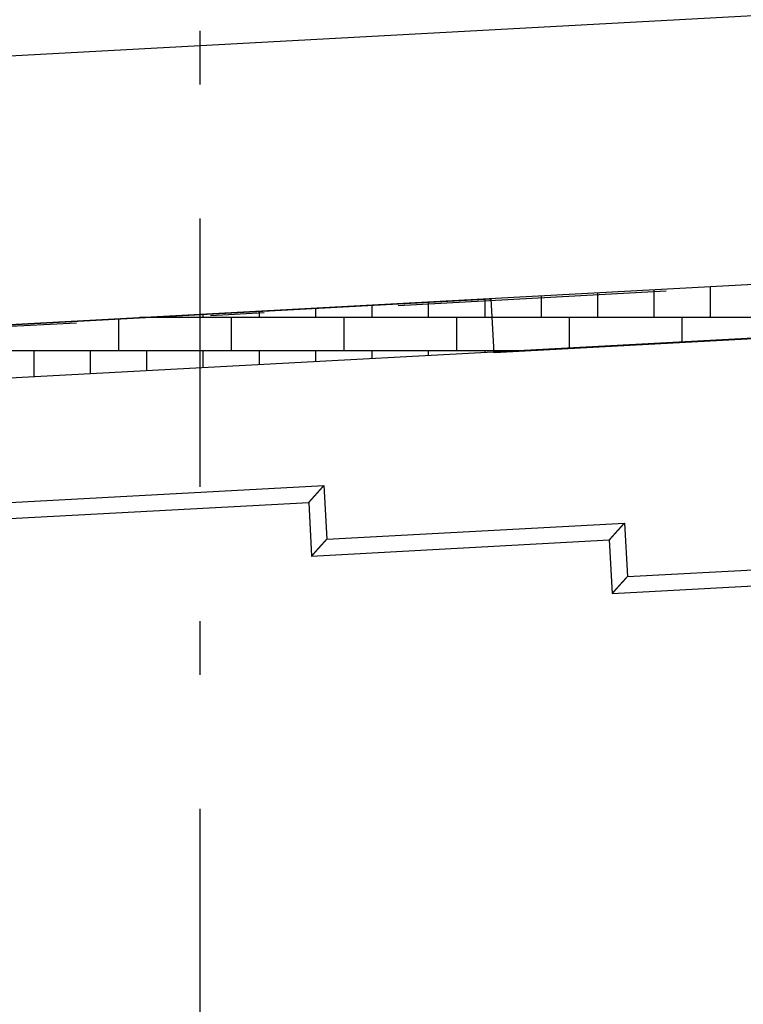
# Model space of a CAD drawing. Extents: x 2 to 87, y -108 to 11.
# Tile 86 of 210: x 30.89 to 32.24, y -93.47 to -91.64. Entities that reach past the tile are written whole.
import ezdxf

# ---------------------------------------------------------------- set-up
doc = ezdxf.new("R2010")
doc.units = 0
doc.header["$MEASUREMENT"] = 0
doc.linetypes.add('DASHDOT', pattern=[1, 0.5, -0.25, 0, -0.25])
for name, color, linetype in [('11', 7, 'CONTINUOUS'), ('18', 7, 'CONTINUOUS'), ('2', 7, 'CONTINUOUS'), ('5', 7, 'CONTINUOUS')]:
    doc.layers.add(name, color=color, linetype=linetype)

msp = doc.modelspace()

# ---------------------------------------------------------------- linework, layer by layer
at = {"layer": '11', "color": 62, "linetype": 'Continuous'}
for p, q in [((31.7703, -92.1576), (27.3568, -92.3961)), ((31.7757, -92.2575), (31.7703, -92.1576)), ((32.3303, -92.2275), (31.7757, -92.2575)), ((27.7041, -92.7078), (31.4586, -92.5049)), ((31.4586, -92.5049), (31.464, -92.6048)), ((27.7357, -92.7361), (31.4303, -92.5365)), ((31.4303, -92.5365), (31.4357, -92.6364)), ((31.464, -92.6048), (32.0185, -92.5748)), ((32.0185, -92.5748), (32.0239, -92.6747)), ((31.4357, -92.6364), (31.9902, -92.6064)), ((31.9902, -92.6064), (31.9956, -92.7063)), ((32.0239, -92.6747), (33.2821, -92.6067)), ((31.9956, -92.7063), (33.3137, -92.635))]:
    msp.add_line(p, q, dxfattribs=at)
for points in [[(31.4514, -92.513), (31.4514, -92.5129), (31.4515, -92.5128), (31.4516, -92.5127), (31.4517, -92.5126), (31.4518, -92.5125), (31.4519, -92.5124), (31.452, -92.5123), (31.4521, -92.5122), (31.4522, -92.5121), (31.4522, -92.512), (31.4523, -92.5119), (31.4524, -92.5118), (31.4525, -92.5117), (31.4526, -92.5116), (31.4527, -92.5115), (31.4528, -92.5114), (31.4529, -92.5113), (31.453, -92.5112), (31.4531, -92.5111), (31.4531, -92.511), (31.4532, -92.5109), (31.4533, -92.5108), (31.4534, -92.5107), (31.4535, -92.5106), (31.4536, -92.5105), (31.4537, -92.5104), (31.4538, -92.5103), (31.4539, -92.5102), (31.454, -92.5101), (31.4541, -92.51), (31.4541, -92.5099), (31.4542, -92.5098), (31.4543, -92.5097), (31.4544, -92.5096), (31.4545, -92.5095), (31.4546, -92.5094), (31.4547, -92.5093), (31.4548, -92.5092), (31.4549, -92.5091), (31.455, -92.509), (31.4551, -92.5089), (31.4552, -92.5088), (31.4552, -92.5086), (31.4553, -92.5085), (31.4554, -92.5084), (31.4555, -92.5083), (31.4556, -92.5082), (31.4557, -92.5081), (31.4558, -92.508), (31.4559, -92.5079), (31.456, -92.5078), (31.4561, -92.5077), (31.4562, -92.5076), (31.4563, -92.5075), (31.4564, -92.5074), (31.4564, -92.5073), (31.4565, -92.5072), (31.4566, -92.5071), (31.4567, -92.507), (31.4568, -92.5069), (31.4569, -92.5068), (31.457, -92.5067), (31.4571, -92.5066), (31.4572, -92.5065), (31.4573, -92.5064), (31.4574, -92.5063), (31.4575, -92.5062), (31.4576, -92.5061), (31.4577, -92.506), (31.4578, -92.5059), (31.4579, -92.5058), (31.4579, -92.5057), (31.458, -92.5055), (31.4581, -92.5054), (31.4582, -92.5053), (31.4583, -92.5052), (31.4584, -92.5051), (31.4585, -92.505), (31.4586, -92.5049)], [(31.4362, -92.53), (31.4362, -92.5299), (31.4363, -92.5298), (31.4363, -92.5298), (31.4364, -92.5297), (31.4364, -92.5296), (31.4365, -92.5296), (31.4366, -92.5295), (31.4366, -92.5294), (31.4367, -92.5294), (31.4367, -92.5293), (31.4368, -92.5292), (31.4369, -92.5292), (31.4369, -92.5291), (31.437, -92.529), (31.437, -92.529), (31.4371, -92.5289), (31.4372, -92.5288), (31.4372, -92.5288), (31.4373, -92.5287), (31.4373, -92.5286), (31.4374, -92.5286), (31.4375, -92.5285), (31.4375, -92.5284), (31.4376, -92.5284), (31.4376, -92.5283), (31.4377, -92.5282), (31.4378, -92.5282), (31.4378, -92.5281), (31.4379, -92.528), (31.438, -92.5279), (31.438, -92.5279), (31.4381, -92.5278), (31.4382, -92.5277), (31.4382, -92.5277), (31.4383, -92.5276), (31.4383, -92.5275), (31.4384, -92.5274), (31.4385, -92.5274), (31.4385, -92.5273), (31.4386, -92.5272), (31.4387, -92.5271), (31.4387, -92.5271), (31.4388, -92.527), (31.4389, -92.5269), (31.4389, -92.5268), (31.439, -92.5268), (31.4391, -92.5267), (31.4391, -92.5266), (31.4392, -92.5265), (31.4393, -92.5265), (31.4393, -92.5264), (31.4394, -92.5263), (31.4395, -92.5262), (31.4395, -92.5262), (31.4396, -92.5261), (31.4397, -92.526), (31.4398, -92.5259), (31.4398, -92.5259), (31.4399, -92.5258), (31.44, -92.5257), (31.44, -92.5256), (31.4401, -92.5255), (31.4402, -92.5255), (31.4402, -92.5254), (31.4403, -92.5253), (31.4404, -92.5252), (31.4405, -92.5252), (31.4405, -92.5251), (31.4406, -92.525), (31.4407, -92.5249), (31.4407, -92.5248), (31.4408, -92.5248), (31.4409, -92.5247), (31.441, -92.5246), (31.441, -92.5245), (31.4411, -92.5244), (31.4412, -92.5243), (31.4413, -92.5243), (31.4413, -92.5242), (31.4414, -92.5241), (31.4415, -92.524), (31.4416, -92.5239), (31.4416, -92.5239), (31.4417, -92.5238), (31.4418, -92.5237), (31.4419, -92.5236), (31.4419, -92.5235), (31.442, -92.5234), (31.4421, -92.5234), (31.4422, -92.5233), (31.4422, -92.5232), (31.4423, -92.5231), (31.4424, -92.523), (31.4425, -92.5229), (31.4425, -92.5228), (31.4426, -92.5228), (31.4427, -92.5227), (31.4428, -92.5226), (31.4428, -92.5225), (31.4429, -92.5224)], [(31.4429, -92.5224), (31.443, -92.5223), (31.4431, -92.5222), (31.4432, -92.5222), (31.4432, -92.5221), (31.4433, -92.522), (31.4434, -92.5219), (31.4435, -92.5218), (31.4435, -92.5217), (31.4436, -92.5216), (31.4437, -92.5215), (31.4438, -92.5215), (31.4439, -92.5214), (31.4439, -92.5213), (31.444, -92.5212), (31.4441, -92.5211), (31.4442, -92.521), (31.4443, -92.5209), (31.4443, -92.5208), (31.4444, -92.5207), (31.4445, -92.5207), (31.4446, -92.5206), (31.4447, -92.5205), (31.4447, -92.5204), (31.4448, -92.5203), (31.4449, -92.5202), (31.445, -92.5201), (31.4451, -92.52), (31.4451, -92.5199), (31.4452, -92.5198), (31.4453, -92.5197), (31.4454, -92.5197), (31.4455, -92.5196), (31.4455, -92.5195), (31.4456, -92.5194), (31.4457, -92.5193), (31.4458, -92.5192), (31.4459, -92.5191), (31.446, -92.519), (31.446, -92.5189), (31.4461, -92.5188), (31.4462, -92.5187), (31.4463, -92.5186), (31.4464, -92.5185), (31.4465, -92.5185), (31.4465, -92.5184), (31.4466, -92.5183), (31.4467, -92.5182), (31.4468, -92.5181), (31.4469, -92.518), (31.447, -92.5179), (31.4471, -92.5178), (31.4471, -92.5177), (31.4472, -92.5176), (31.4473, -92.5175), (31.4474, -92.5174), (31.4475, -92.5173), (31.4476, -92.5172), (31.4477, -92.5171), (31.4477, -92.517), (31.4478, -92.5169), (31.4479, -92.5168), (31.448, -92.5167), (31.4481, -92.5167), (31.4482, -92.5166), (31.4483, -92.5165), (31.4484, -92.5164), (31.4484, -92.5163), (31.4485, -92.5162), (31.4486, -92.5161), (31.4487, -92.516), (31.4488, -92.5159), (31.4489, -92.5158), (31.449, -92.5157), (31.449, -92.5156), (31.4491, -92.5155), (31.4492, -92.5154), (31.4493, -92.5153), (31.4494, -92.5152), (31.4495, -92.5151), (31.4496, -92.515), (31.4497, -92.5149), (31.4498, -92.5148), (31.4498, -92.5147), (31.4499, -92.5146), (31.45, -92.5145), (31.4501, -92.5144), (31.4502, -92.5143), (31.4503, -92.5142), (31.4504, -92.5141), (31.4505, -92.514), (31.4505, -92.5139), (31.4506, -92.5138), (31.4507, -92.5137), (31.4508, -92.5136), (31.4509, -92.5135), (31.451, -92.5134), (31.4511, -92.5133), (31.4512, -92.5132), (31.4513, -92.5131), (31.4514, -92.513)], [(31.4303, -92.5365), (31.4303, -92.5365), (31.4303, -92.5365), (31.4303, -92.5365), (31.4303, -92.5365), (31.4303, -92.5365), (31.4303, -92.5365), (31.4303, -92.5365), (31.4303, -92.5365), (31.4303, -92.5365), (31.4303, -92.5365), (31.4303, -92.5365), (31.4303, -92.5365), (31.4303, -92.5365), (31.4303, -92.5365), (31.4303, -92.5365), (31.4303, -92.5365), (31.4303, -92.5365), (31.4303, -92.5364), (31.4303, -92.5364), (31.4303, -92.5364), (31.4303, -92.5364), (31.4303, -92.5364), (31.4304, -92.5364), (31.4304, -92.5364), (31.4304, -92.5364), (31.4304, -92.5364), (31.4304, -92.5364), (31.4304, -92.5364), (31.4304, -92.5364), (31.4304, -92.5363), (31.4304, -92.5363), (31.4304, -92.5363), (31.4304, -92.5363), (31.4304, -92.5363), (31.4305, -92.5363), (31.4305, -92.5363), (31.4305, -92.5363), (31.4305, -92.5363), (31.4305, -92.5362), (31.4305, -92.5362), (31.4305, -92.5362), (31.4305, -92.5362), (31.4306, -92.5362), (31.4306, -92.5362), (31.4306, -92.5362), (31.4306, -92.5361), (31.4306, -92.5361), (31.4306, -92.5361), (31.4306, -92.5361), (31.4307, -92.5361), (31.4307, -92.5361), (31.4307, -92.536), (31.4307, -92.536), (31.4307, -92.536), (31.4307, -92.536), (31.4307, -92.536), (31.4308, -92.536), (31.4308, -92.5359), (31.4308, -92.5359), (31.4308, -92.5359), (31.4308, -92.5359), (31.4309, -92.5359), (31.4309, -92.5358), (31.4309, -92.5358), (31.4309, -92.5358), (31.4309, -92.5358), (31.431, -92.5357), (31.431, -92.5357), (31.431, -92.5357), (31.431, -92.5357), (31.431, -92.5357), (31.4311, -92.5356), (31.4311, -92.5356), (31.4311, -92.5356), (31.4311, -92.5356), (31.4311, -92.5355), (31.4312, -92.5355), (31.4312, -92.5355), (31.4312, -92.5354), (31.4312, -92.5354), (31.4313, -92.5354), (31.4313, -92.5354), (31.4313, -92.5353), (31.4313, -92.5353), (31.4314, -92.5353), (31.4314, -92.5353), (31.4314, -92.5352), (31.4314, -92.5352), (31.4315, -92.5352), (31.4315, -92.5351), (31.4315, -92.5351), (31.4316, -92.5351), (31.4316, -92.535), (31.4316, -92.535), (31.4316, -92.535), (31.4317, -92.535), (31.4317, -92.5349), (31.4317, -92.5349), (31.4318, -92.5349), (31.4318, -92.5348)], [(31.4318, -92.5348), (31.4318, -92.5348), (31.4318, -92.5348), (31.4319, -92.5347), (31.4319, -92.5347), (31.4319, -92.5346), (31.432, -92.5346), (31.432, -92.5346), (31.432, -92.5345), (31.4321, -92.5345), (31.4321, -92.5345), (31.4321, -92.5344), (31.4322, -92.5344), (31.4322, -92.5344), (31.4322, -92.5343), (31.4323, -92.5343), (31.4323, -92.5342), (31.4323, -92.5342), (31.4324, -92.5342), (31.4324, -92.5341), (31.4324, -92.5341), (31.4325, -92.534), (31.4325, -92.534), (31.4325, -92.534), (31.4326, -92.5339), (31.4326, -92.5339), (31.4327, -92.5338), (31.4327, -92.5338), (31.4327, -92.5338), (31.4328, -92.5337), (31.4328, -92.5337), (31.4328, -92.5336), (31.4329, -92.5336), (31.4329, -92.5335), (31.433, -92.5335), (31.433, -92.5335), (31.433, -92.5334), (31.4331, -92.5334), (31.4331, -92.5333), (31.4332, -92.5333), (31.4332, -92.5332), (31.4332, -92.5332), (31.4333, -92.5331), (31.4333, -92.5331), (31.4334, -92.533), (31.4334, -92.533), (31.4335, -92.533), (31.4335, -92.5329), (31.4335, -92.5329), (31.4336, -92.5328), (31.4336, -92.5328), (31.4337, -92.5327), (31.4337, -92.5327), (31.4338, -92.5326), (31.4338, -92.5326), (31.4339, -92.5325), (31.4339, -92.5325), (31.4339, -92.5324), (31.434, -92.5324), (31.434, -92.5323), (31.4341, -92.5323), (31.4341, -92.5322), (31.4342, -92.5322), (31.4342, -92.5321), (31.4343, -92.532), (31.4343, -92.532), (31.4344, -92.5319), (31.4344, -92.5319), (31.4345, -92.5318), (31.4345, -92.5318), (31.4346, -92.5317), (31.4346, -92.5317), (31.4347, -92.5316), (31.4347, -92.5316), (31.4348, -92.5315), (31.4348, -92.5314), (31.4349, -92.5314), (31.4349, -92.5313), (31.435, -92.5313), (31.435, -92.5312), (31.4351, -92.5312), (31.4351, -92.5311), (31.4352, -92.531), (31.4352, -92.531), (31.4353, -92.5309), (31.4353, -92.5309), (31.4354, -92.5308), (31.4354, -92.5307), (31.4355, -92.5307), (31.4355, -92.5306), (31.4356, -92.5306), (31.4357, -92.5305), (31.4357, -92.5304), (31.4358, -92.5304), (31.4358, -92.5303), (31.4359, -92.5303), (31.4359, -92.5302), (31.436, -92.5301), (31.436, -92.5301), (31.4361, -92.53), (31.4362, -92.53)], [(32.0028, -92.5923), (32.0029, -92.5922), (32.003, -92.5921), (32.0031, -92.5921), (32.0032, -92.592), (32.0032, -92.5919), (32.0033, -92.5918), (32.0034, -92.5917), (32.0035, -92.5916), (32.0035, -92.5915), (32.0036, -92.5914), (32.0037, -92.5914), (32.0038, -92.5913), (32.0039, -92.5912), (32.0039, -92.5911), (32.004, -92.591), (32.0041, -92.5909), (32.0042, -92.5908), (32.0043, -92.5907), (32.0043, -92.5906), (32.0044, -92.5905), (32.0045, -92.5905), (32.0046, -92.5904), (32.0047, -92.5903), (32.0047, -92.5902), (32.0048, -92.5901), (32.0049, -92.59), (32.005, -92.5899), (32.0051, -92.5898), (32.0052, -92.5897), (32.0052, -92.5896), (32.0053, -92.5896), (32.0054, -92.5895), (32.0055, -92.5894), (32.0056, -92.5893), (32.0056, -92.5892), (32.0057, -92.5891), (32.0058, -92.589), (32.0059, -92.5889), (32.006, -92.5888), (32.0061, -92.5887), (32.0061, -92.5886), (32.0062, -92.5885), (32.0063, -92.5884), (32.0064, -92.5883), (32.0065, -92.5883), (32.0066, -92.5882), (32.0066, -92.5881), (32.0067, -92.588), (32.0068, -92.5879), (32.0069, -92.5878), (32.007, -92.5877), (32.0071, -92.5876), (32.0072, -92.5875), (32.0072, -92.5874), (32.0073, -92.5873), (32.0074, -92.5872), (32.0075, -92.5871), (32.0076, -92.587), (32.0077, -92.5869), (32.0078, -92.5868), (32.0078, -92.5867), (32.0079, -92.5866), (32.008, -92.5865), (32.0081, -92.5864), (32.0082, -92.5864), (32.0083, -92.5863), (32.0084, -92.5862), (32.0085, -92.5861), (32.0085, -92.586), (32.0086, -92.5859), (32.0087, -92.5858), (32.0088, -92.5857), (32.0089, -92.5856), (32.009, -92.5855), (32.0091, -92.5854), (32.0092, -92.5853), (32.0092, -92.5852), (32.0093, -92.5851), (32.0094, -92.585), (32.0095, -92.5849), (32.0096, -92.5848), (32.0097, -92.5847), (32.0098, -92.5846), (32.0099, -92.5845), (32.0099, -92.5844), (32.01, -92.5843), (32.0101, -92.5842), (32.0102, -92.5841), (32.0103, -92.584), (32.0104, -92.5839), (32.0105, -92.5838), (32.0106, -92.5837), (32.0107, -92.5836), (32.0107, -92.5835), (32.0108, -92.5834), (32.0109, -92.5833), (32.011, -92.5832), (32.0111, -92.5831), (32.0112, -92.583), (32.0113, -92.5829)], [(32.0113, -92.5829), (32.0114, -92.5828), (32.0115, -92.5827), (32.0115, -92.5826), (32.0116, -92.5825), (32.0117, -92.5824), (32.0118, -92.5823), (32.0119, -92.5822), (32.012, -92.5821), (32.0121, -92.582), (32.0122, -92.5819), (32.0123, -92.5818), (32.0124, -92.5817), (32.0124, -92.5816), (32.0125, -92.5815), (32.0126, -92.5814), (32.0127, -92.5813), (32.0128, -92.5812), (32.0129, -92.5811), (32.013, -92.581), (32.0131, -92.5809), (32.0132, -92.5808), (32.0133, -92.5807), (32.0133, -92.5806), (32.0134, -92.5805), (32.0135, -92.5804), (32.0136, -92.5803), (32.0137, -92.5802), (32.0138, -92.5801), (32.0139, -92.58), (32.014, -92.5799), (32.0141, -92.5798), (32.0142, -92.5797), (32.0143, -92.5796), (32.0143, -92.5795), (32.0144, -92.5794), (32.0145, -92.5793), (32.0146, -92.5792), (32.0147, -92.5791), (32.0148, -92.579), (32.0149, -92.5789), (32.015, -92.5787), (32.0151, -92.5786), (32.0152, -92.5785), (32.0153, -92.5784), (32.0154, -92.5783), (32.0154, -92.5782), (32.0155, -92.5781), (32.0156, -92.578), (32.0157, -92.5779), (32.0158, -92.5778), (32.0159, -92.5777), (32.016, -92.5776), (32.0161, -92.5775), (32.0162, -92.5774), (32.0163, -92.5773), (32.0164, -92.5772), (32.0165, -92.5771), (32.0166, -92.577), (32.0167, -92.5769), (32.0167, -92.5768), (32.0168, -92.5767), (32.0169, -92.5766), (32.017, -92.5765), (32.0171, -92.5764), (32.0172, -92.5763), (32.0173, -92.5762), (32.0174, -92.5761), (32.0175, -92.576), (32.0176, -92.5759), (32.0177, -92.5758), (32.0178, -92.5757), (32.0179, -92.5755), (32.018, -92.5754), (32.0181, -92.5753), (32.0182, -92.5752), (32.0183, -92.5751), (32.0183, -92.575), (32.0184, -92.5749), (32.0185, -92.5748)], [(31.9917, -92.6047), (31.9917, -92.6047), (31.9918, -92.6046), (31.9918, -92.6046), (31.9918, -92.6046), (31.9919, -92.6045), (31.9919, -92.6045), (31.9919, -92.6045), (31.992, -92.6044), (31.992, -92.6044), (31.992, -92.6044), (31.9921, -92.6043), (31.9921, -92.6043), (31.9921, -92.6043), (31.9922, -92.6042), (31.9922, -92.6042), (31.9922, -92.6041), (31.9923, -92.6041), (31.9923, -92.6041), (31.9923, -92.604), (31.9924, -92.604), (31.9924, -92.6039), (31.9924, -92.6039), (31.9925, -92.6039), (31.9925, -92.6038), (31.9926, -92.6038), (31.9926, -92.6037), (31.9926, -92.6037), (31.9927, -92.6037), (31.9927, -92.6036), (31.9927, -92.6036), (31.9928, -92.6035), (31.9928, -92.6035), (31.9929, -92.6034), (31.9929, -92.6034), (31.9929, -92.6034), (31.993, -92.6033), (31.993, -92.6033), (31.9931, -92.6032), (31.9931, -92.6032), (31.9931, -92.6031), (31.9932, -92.6031), (31.9932, -92.603), (31.9933, -92.603), (31.9933, -92.6029), (31.9933, -92.6029), (31.9934, -92.6028), (31.9934, -92.6028), (31.9935, -92.6028), (31.9935, -92.6027), (31.9936, -92.6027), (31.9936, -92.6026), (31.9937, -92.6026), (31.9937, -92.6025), (31.9937, -92.6025), (31.9938, -92.6024), (31.9938, -92.6024), (31.9939, -92.6023), (31.9939, -92.6023), (31.994, -92.6022), (31.994, -92.6021), (31.9941, -92.6021), (31.9941, -92.602), (31.9942, -92.602), (31.9942, -92.6019), (31.9942, -92.6019), (31.9943, -92.6018), (31.9943, -92.6018), (31.9944, -92.6017), (31.9944, -92.6017), (31.9945, -92.6016), (31.9945, -92.6016), (31.9946, -92.6015), (31.9946, -92.6015), (31.9947, -92.6014), (31.9947, -92.6013), (31.9948, -92.6013), (31.9948, -92.6012), (31.9949, -92.6012), (31.9949, -92.6011), (31.995, -92.6011), (31.995, -92.601), (31.9951, -92.6009), (31.9952, -92.6009), (31.9952, -92.6008), (31.9953, -92.6008), (31.9953, -92.6007), (31.9954, -92.6006), (31.9954, -92.6006), (31.9955, -92.6005), (31.9955, -92.6005), (31.9956, -92.6004), (31.9956, -92.6003), (31.9957, -92.6003), (31.9957, -92.6002), (31.9958, -92.6002), (31.9959, -92.6001), (31.9959, -92.6), (31.996, -92.6), (31.996, -92.5999), (31.9961, -92.5998)], [(31.9961, -92.5998), (31.9961, -92.5998), (31.9962, -92.5997), (31.9963, -92.5997), (31.9963, -92.5996), (31.9964, -92.5995), (31.9964, -92.5995), (31.9965, -92.5994), (31.9965, -92.5993), (31.9966, -92.5993), (31.9967, -92.5992), (31.9967, -92.5991), (31.9968, -92.5991), (31.9968, -92.599), (31.9969, -92.5989), (31.997, -92.5989), (31.997, -92.5988), (31.9971, -92.5987), (31.9971, -92.5987), (31.9972, -92.5986), (31.9973, -92.5985), (31.9973, -92.5985), (31.9974, -92.5984), (31.9975, -92.5983), (31.9975, -92.5983), (31.9976, -92.5982), (31.9976, -92.5981), (31.9977, -92.598), (31.9978, -92.598), (31.9978, -92.5979), (31.9979, -92.5978), (31.998, -92.5978), (31.998, -92.5977), (31.9981, -92.5976), (31.9981, -92.5975), (31.9982, -92.5975), (31.9983, -92.5974), (31.9983, -92.5973), (31.9984, -92.5973), (31.9985, -92.5972), (31.9985, -92.5971), (31.9986, -92.597), (31.9987, -92.597), (31.9987, -92.5969), (31.9988, -92.5968), (31.9989, -92.5967), (31.9989, -92.5967), (31.999, -92.5966), (31.9991, -92.5965), (31.9991, -92.5964), (31.9992, -92.5964), (31.9993, -92.5963), (31.9993, -92.5962), (31.9994, -92.5961), (31.9995, -92.5961), (31.9995, -92.596), (31.9996, -92.5959), (31.9997, -92.5958), (31.9998, -92.5958), (31.9998, -92.5957), (31.9999, -92.5956), (32, -92.5955), (32, -92.5954), (32.0001, -92.5954), (32.0002, -92.5953), (32.0002, -92.5952), (32.0003, -92.5951), (32.0004, -92.595), (32.0005, -92.595), (32.0005, -92.5949), (32.0006, -92.5948), (32.0007, -92.5947), (32.0007, -92.5946), (32.0008, -92.5946), (32.0009, -92.5945), (32.001, -92.5944), (32.001, -92.5943), (32.0011, -92.5942), (32.0012, -92.5942), (32.0013, -92.5941), (32.0013, -92.594), (32.0014, -92.5939), (32.0015, -92.5938), (32.0016, -92.5937), (32.0016, -92.5937), (32.0017, -92.5936), (32.0018, -92.5935), (32.0019, -92.5934), (32.0019, -92.5933), (32.002, -92.5932), (32.0021, -92.5932), (32.0022, -92.5931), (32.0022, -92.593), (32.0023, -92.5929), (32.0024, -92.5928), (32.0025, -92.5927), (32.0025, -92.5927), (32.0026, -92.5926), (32.0027, -92.5925), (32.0028, -92.5924), (32.0028, -92.5923)], [(31.4483, -92.6223), (31.4484, -92.6222), (31.4485, -92.6221), (31.4485, -92.622), (31.4486, -92.6219), (31.4487, -92.6218), (31.4488, -92.6217), (31.4489, -92.6217), (31.4489, -92.6216), (31.449, -92.6215), (31.4491, -92.6214), (31.4492, -92.6213), (31.4492, -92.6212), (31.4493, -92.6211), (31.4494, -92.621), (31.4495, -92.621), (31.4496, -92.6209), (31.4496, -92.6208), (31.4497, -92.6207), (31.4498, -92.6206), (31.4499, -92.6205), (31.45, -92.6204), (31.4501, -92.6203), (31.4501, -92.6202), (31.4502, -92.6202), (31.4503, -92.6201), (31.4504, -92.62), (31.4505, -92.6199), (31.4505, -92.6198), (31.4506, -92.6197), (31.4507, -92.6196), (31.4508, -92.6195), (31.4509, -92.6194), (31.451, -92.6193), (31.451, -92.6192), (31.4511, -92.6192), (31.4512, -92.6191), (31.4513, -92.619), (31.4514, -92.6189), (31.4514, -92.6188), (31.4515, -92.6187), (31.4516, -92.6186), (31.4517, -92.6185), (31.4518, -92.6184), (31.4519, -92.6183), (31.4519, -92.6182), (31.452, -92.6181), (31.4521, -92.618), (31.4522, -92.6179), (31.4523, -92.6178), (31.4524, -92.6177), (31.4525, -92.6177), (31.4525, -92.6176), (31.4526, -92.6175), (31.4527, -92.6174), (31.4528, -92.6173), (31.4529, -92.6172), (31.453, -92.6171), (31.4531, -92.617), (31.4531, -92.6169), (31.4532, -92.6168), (31.4533, -92.6167), (31.4534, -92.6166), (31.4535, -92.6165), (31.4536, -92.6164), (31.4537, -92.6163), (31.4537, -92.6162), (31.4538, -92.6161), (31.4539, -92.616), (31.454, -92.6159), (31.4541, -92.6158), (31.4542, -92.6157), (31.4543, -92.6156), (31.4544, -92.6155), (31.4544, -92.6154), (31.4545, -92.6153), (31.4546, -92.6152), (31.4547, -92.6151), (31.4548, -92.615), (31.4549, -92.6149), (31.455, -92.6148), (31.4551, -92.6148), (31.4551, -92.6147), (31.4552, -92.6146), (31.4553, -92.6145), (31.4554, -92.6144), (31.4555, -92.6143), (31.4556, -92.6142), (31.4557, -92.6141), (31.4558, -92.614), (31.4559, -92.6139), (31.4559, -92.6138), (31.456, -92.6137), (31.4561, -92.6136), (31.4562, -92.6135), (31.4563, -92.6134), (31.4564, -92.6133), (31.4565, -92.6132), (31.4566, -92.6131), (31.4567, -92.613), (31.4567, -92.6129)], [(31.4567, -92.6129), (31.4568, -92.6128), (31.4569, -92.6127), (31.457, -92.6126), (31.4571, -92.6125), (31.4572, -92.6124), (31.4573, -92.6123), (31.4574, -92.6122), (31.4575, -92.6121), (31.4576, -92.612), (31.4576, -92.6119), (31.4577, -92.6118), (31.4578, -92.6117), (31.4579, -92.6116), (31.458, -92.6115), (31.4581, -92.6114), (31.4582, -92.6113), (31.4583, -92.6112), (31.4584, -92.6111), (31.4585, -92.611), (31.4586, -92.6109), (31.4586, -92.6108), (31.4587, -92.6107), (31.4588, -92.6106), (31.4589, -92.6105), (31.459, -92.6104), (31.4591, -92.6103), (31.4592, -92.6102), (31.4593, -92.6101), (31.4594, -92.61), (31.4595, -92.6099), (31.4596, -92.6098), (31.4597, -92.6097), (31.4597, -92.6096), (31.4598, -92.6094), (31.4599, -92.6093), (31.46, -92.6092), (31.4601, -92.6091), (31.4602, -92.609), (31.4603, -92.6089), (31.4604, -92.6088), (31.4605, -92.6087), (31.4606, -92.6086), (31.4607, -92.6085), (31.4608, -92.6084), (31.4609, -92.6083), (31.4609, -92.6082), (31.461, -92.6081), (31.4611, -92.608), (31.4612, -92.6079), (31.4613, -92.6078), (31.4614, -92.6077), (31.4615, -92.6076), (31.4616, -92.6075), (31.4617, -92.6074), (31.4618, -92.6073), (31.4619, -92.6072), (31.462, -92.6071), (31.4621, -92.607), (31.4621, -92.6069), (31.4622, -92.6068), (31.4623, -92.6067), (31.4624, -92.6066), (31.4625, -92.6065), (31.4626, -92.6064), (31.4627, -92.6063), (31.4628, -92.6061), (31.4629, -92.606), (31.463, -92.6059), (31.4631, -92.6058), (31.4632, -92.6057), (31.4633, -92.6056), (31.4634, -92.6055), (31.4634, -92.6054), (31.4635, -92.6053), (31.4636, -92.6052), (31.4637, -92.6051), (31.4638, -92.605), (31.4639, -92.6049), (31.464, -92.6048)], [(31.9902, -92.6064), (31.9902, -92.6064), (31.9902, -92.6064), (31.9902, -92.6064), (31.9902, -92.6064), (31.9902, -92.6064), (31.9902, -92.6064), (31.9902, -92.6064), (31.9902, -92.6064), (31.9902, -92.6064), (31.9902, -92.6064), (31.9902, -92.6064), (31.9902, -92.6064), (31.9902, -92.6064), (31.9902, -92.6064), (31.9902, -92.6064), (31.9902, -92.6064), (31.9902, -92.6063), (31.9903, -92.6063), (31.9903, -92.6063), (31.9903, -92.6063), (31.9903, -92.6063), (31.9903, -92.6063), (31.9903, -92.6063), (31.9903, -92.6063), (31.9903, -92.6063), (31.9903, -92.6063), (31.9903, -92.6063), (31.9903, -92.6063), (31.9903, -92.6063), (31.9903, -92.6062), (31.9903, -92.6062), (31.9904, -92.6062), (31.9904, -92.6062), (31.9904, -92.6062), (31.9904, -92.6062), (31.9904, -92.6062), (31.9904, -92.6062), (31.9904, -92.6062), (31.9904, -92.6061), (31.9904, -92.6061), (31.9905, -92.6061), (31.9905, -92.6061), (31.9905, -92.6061), (31.9905, -92.6061), (31.9905, -92.6061), (31.9905, -92.606), (31.9905, -92.606), (31.9906, -92.606), (31.9906, -92.606), (31.9906, -92.606), (31.9906, -92.606), (31.9906, -92.6059), (31.9906, -92.6059), (31.9906, -92.6059), (31.9907, -92.6059), (31.9907, -92.6059), (31.9907, -92.6058), (31.9907, -92.6058), (31.9907, -92.6058), (31.9907, -92.6058), (31.9908, -92.6058), (31.9908, -92.6057), (31.9908, -92.6057), (31.9908, -92.6057), (31.9908, -92.6057), (31.9909, -92.6057), (31.9909, -92.6056), (31.9909, -92.6056), (31.9909, -92.6056), (31.9909, -92.6056), (31.991, -92.6055), (31.991, -92.6055), (31.991, -92.6055), (31.991, -92.6055), (31.9911, -92.6054), (31.9911, -92.6054), (31.9911, -92.6054), (31.9911, -92.6054), (31.9911, -92.6053), (31.9912, -92.6053), (31.9912, -92.6053), (31.9912, -92.6053), (31.9912, -92.6052), (31.9913, -92.6052), (31.9913, -92.6052), (31.9913, -92.6051), (31.9913, -92.6051), (31.9914, -92.6051), (31.9914, -92.6051), (31.9914, -92.605), (31.9915, -92.605), (31.9915, -92.605), (31.9915, -92.6049), (31.9915, -92.6049), (31.9916, -92.6049), (31.9916, -92.6048), (31.9916, -92.6048), (31.9917, -92.6048), (31.9917, -92.6047), (31.9917, -92.6047)], [(31.4357, -92.6364), (31.4357, -92.6364), (31.4357, -92.6364), (31.4357, -92.6364), (31.4357, -92.6364), (31.4357, -92.6364), (31.4357, -92.6364), (31.4357, -92.6363), (31.4357, -92.6363), (31.4357, -92.6363), (31.4357, -92.6363), (31.4357, -92.6363), (31.4357, -92.6363), (31.4357, -92.6363), (31.4357, -92.6363), (31.4357, -92.6363), (31.4357, -92.6363), (31.4357, -92.6363), (31.4357, -92.6363), (31.4357, -92.6363), (31.4357, -92.6363), (31.4357, -92.6363), (31.4357, -92.6363), (31.4357, -92.6363), (31.4358, -92.6363), (31.4358, -92.6363), (31.4358, -92.6362), (31.4358, -92.6362), (31.4358, -92.6362), (31.4358, -92.6362), (31.4358, -92.6362), (31.4358, -92.6362), (31.4358, -92.6362), (31.4358, -92.6362), (31.4358, -92.6362), (31.4359, -92.6361), (31.4359, -92.6361), (31.4359, -92.6361), (31.4359, -92.6361), (31.4359, -92.6361), (31.4359, -92.6361), (31.4359, -92.6361), (31.4359, -92.6361), (31.4359, -92.636), (31.436, -92.636), (31.436, -92.636), (31.436, -92.636), (31.436, -92.636), (31.436, -92.636), (31.436, -92.636), (31.436, -92.6359), (31.4361, -92.6359), (31.4361, -92.6359), (31.4361, -92.6359), (31.4361, -92.6359), (31.4361, -92.6358), (31.4361, -92.6358), (31.4362, -92.6358), (31.4362, -92.6358), (31.4362, -92.6358), (31.4362, -92.6357), (31.4362, -92.6357), (31.4363, -92.6357), (31.4363, -92.6357), (31.4363, -92.6357), (31.4363, -92.6356), (31.4363, -92.6356), (31.4363, -92.6356), (31.4364, -92.6356), (31.4364, -92.6356), (31.4364, -92.6355), (31.4364, -92.6355), (31.4365, -92.6355), (31.4365, -92.6355), (31.4365, -92.6354), (31.4365, -92.6354), (31.4365, -92.6354), (31.4366, -92.6354), (31.4366, -92.6353), (31.4366, -92.6353), (31.4366, -92.6353), (31.4367, -92.6352), (31.4367, -92.6352), (31.4367, -92.6352), (31.4367, -92.6352), (31.4368, -92.6351), (31.4368, -92.6351), (31.4368, -92.6351), (31.4368, -92.6351), (31.4369, -92.635), (31.4369, -92.635), (31.4369, -92.635), (31.4369, -92.6349), (31.437, -92.6349), (31.437, -92.6349), (31.437, -92.6348), (31.4371, -92.6348), (31.4371, -92.6348), (31.4371, -92.6347), (31.4371, -92.6347), (31.4372, -92.6347)], [(31.4372, -92.6347), (31.4372, -92.6346), (31.4372, -92.6346), (31.4373, -92.6346), (31.4373, -92.6345), (31.4373, -92.6345), (31.4374, -92.6345), (31.4374, -92.6344), (31.4374, -92.6344), (31.4375, -92.6344), (31.4375, -92.6343), (31.4375, -92.6343), (31.4376, -92.6342), (31.4376, -92.6342), (31.4376, -92.6342), (31.4377, -92.6341), (31.4377, -92.6341), (31.4377, -92.6341), (31.4378, -92.634), (31.4378, -92.634), (31.4378, -92.6339), (31.4379, -92.6339), (31.4379, -92.6339), (31.4379, -92.6338), (31.438, -92.6338), (31.438, -92.6337), (31.4381, -92.6337), (31.4381, -92.6337), (31.4381, -92.6336), (31.4382, -92.6336), (31.4382, -92.6335), (31.4382, -92.6335), (31.4383, -92.6334), (31.4383, -92.6334), (31.4384, -92.6334), (31.4384, -92.6333), (31.4384, -92.6333), (31.4385, -92.6332), (31.4385, -92.6332), (31.4386, -92.6331), (31.4386, -92.6331), (31.4386, -92.633), (31.4387, -92.633), (31.4387, -92.6329), (31.4388, -92.6329), (31.4388, -92.6329), (31.4389, -92.6328), (31.4389, -92.6328), (31.4389, -92.6327), (31.439, -92.6327), (31.439, -92.6326), (31.4391, -92.6326), (31.4391, -92.6325), (31.4392, -92.6325), (31.4392, -92.6324), (31.4392, -92.6324), (31.4393, -92.6323), (31.4393, -92.6323), (31.4394, -92.6322), (31.4394, -92.6322), (31.4395, -92.6321), (31.4395, -92.6321), (31.4396, -92.632), (31.4396, -92.632), (31.4397, -92.6319), (31.4397, -92.6318), (31.4398, -92.6318), (31.4398, -92.6317), (31.4399, -92.6317), (31.4399, -92.6316), (31.44, -92.6316), (31.44, -92.6315), (31.4401, -92.6315), (31.4401, -92.6314), (31.4402, -92.6314), (31.4402, -92.6313), (31.4403, -92.6312), (31.4403, -92.6312), (31.4404, -92.6311), (31.4404, -92.6311), (31.4405, -92.631), (31.4405, -92.631), (31.4406, -92.6309), (31.4406, -92.6308), (31.4407, -92.6308), (31.4407, -92.6307), (31.4408, -92.6307), (31.4408, -92.6306), (31.4409, -92.6305), (31.4409, -92.6305), (31.441, -92.6304), (31.441, -92.6304), (31.4411, -92.6303), (31.4412, -92.6302), (31.4412, -92.6302), (31.4413, -92.6301), (31.4413, -92.6301), (31.4414, -92.63), (31.4414, -92.6299), (31.4415, -92.6299), (31.4415, -92.6298)], [(31.4415, -92.6298), (31.4416, -92.6297), (31.4417, -92.6297), (31.4417, -92.6296), (31.4418, -92.6295), (31.4418, -92.6295), (31.4419, -92.6294), (31.4419, -92.6294), (31.442, -92.6293), (31.4421, -92.6292), (31.4421, -92.6292), (31.4422, -92.6291), (31.4422, -92.629), (31.4423, -92.629), (31.4424, -92.6289), (31.4424, -92.6288), (31.4425, -92.6288), (31.4425, -92.6287), (31.4426, -92.6286), (31.4427, -92.6286), (31.4427, -92.6285), (31.4428, -92.6284), (31.4429, -92.6283), (31.4429, -92.6283), (31.443, -92.6282), (31.443, -92.6281), (31.4431, -92.6281), (31.4432, -92.628), (31.4432, -92.6279), (31.4433, -92.6279), (31.4434, -92.6278), (31.4434, -92.6277), (31.4435, -92.6276), (31.4435, -92.6276), (31.4436, -92.6275), (31.4437, -92.6274), (31.4437, -92.6274), (31.4438, -92.6273), (31.4439, -92.6272), (31.4439, -92.6271), (31.444, -92.6271), (31.4441, -92.627), (31.4441, -92.6269), (31.4442, -92.6269), (31.4443, -92.6268), (31.4443, -92.6267), (31.4444, -92.6266), (31.4445, -92.6266), (31.4445, -92.6265), (31.4446, -92.6264), (31.4447, -92.6263), (31.4447, -92.6263), (31.4448, -92.6262), (31.4449, -92.6261), (31.4449, -92.626), (31.445, -92.6259), (31.4451, -92.6259), (31.4451, -92.6258), (31.4452, -92.6257), (31.4453, -92.6256), (31.4454, -92.6256), (31.4454, -92.6255), (31.4455, -92.6254), (31.4456, -92.6253), (31.4456, -92.6252), (31.4457, -92.6252), (31.4458, -92.6251), (31.4459, -92.625), (31.4459, -92.6249), (31.446, -92.6248), (31.4461, -92.6248), (31.4461, -92.6247), (31.4462, -92.6246), (31.4463, -92.6245), (31.4464, -92.6244), (31.4464, -92.6244), (31.4465, -92.6243), (31.4466, -92.6242), (31.4466, -92.6241), (31.4467, -92.624), (31.4468, -92.624), (31.4469, -92.6239), (31.4469, -92.6238), (31.447, -92.6237), (31.4471, -92.6236), (31.4472, -92.6235), (31.4472, -92.6235), (31.4473, -92.6234), (31.4474, -92.6233), (31.4475, -92.6232), (31.4475, -92.6231), (31.4476, -92.623), (31.4477, -92.623), (31.4478, -92.6229), (31.4478, -92.6228), (31.4479, -92.6227), (31.448, -92.6226), (31.4481, -92.6225), (31.4482, -92.6224), (31.4482, -92.6224), (31.4483, -92.6223)], [(32.0167, -92.6828), (32.0168, -92.6827), (32.0169, -92.6826), (32.0169, -92.6825), (32.017, -92.6824), (32.0171, -92.6823), (32.0172, -92.6822), (32.0173, -92.6821), (32.0174, -92.682), (32.0175, -92.6819), (32.0176, -92.6818), (32.0177, -92.6817), (32.0178, -92.6816), (32.0178, -92.6815), (32.0179, -92.6814), (32.018, -92.6813), (32.0181, -92.6812), (32.0182, -92.6811), (32.0183, -92.681), (32.0184, -92.6809), (32.0185, -92.6808), (32.0186, -92.6807), (32.0187, -92.6806), (32.0188, -92.6805), (32.0189, -92.6804), (32.0189, -92.6803), (32.019, -92.6802), (32.0191, -92.6801), (32.0192, -92.68), (32.0193, -92.6799), (32.0194, -92.6798), (32.0195, -92.6796), (32.0196, -92.6795), (32.0197, -92.6794), (32.0198, -92.6793), (32.0199, -92.6792), (32.02, -92.6791), (32.02, -92.679), (32.0201, -92.6789), (32.0202, -92.6788), (32.0203, -92.6787), (32.0204, -92.6786), (32.0205, -92.6785), (32.0206, -92.6784), (32.0207, -92.6783), (32.0208, -92.6782), (32.0209, -92.6781), (32.021, -92.678), (32.0211, -92.6779), (32.0212, -92.6778), (32.0212, -92.6777), (32.0213, -92.6776), (32.0214, -92.6775), (32.0215, -92.6774), (32.0216, -92.6773), (32.0217, -92.6772), (32.0218, -92.6771), (32.0219, -92.677), (32.022, -92.6769), (32.0221, -92.6768), (32.0222, -92.6767), (32.0223, -92.6766), (32.0224, -92.6765), (32.0224, -92.6764), (32.0225, -92.6763), (32.0226, -92.6761), (32.0227, -92.676), (32.0228, -92.6759), (32.0229, -92.6758), (32.023, -92.6757), (32.0231, -92.6756), (32.0232, -92.6755), (32.0233, -92.6754), (32.0234, -92.6753), (32.0235, -92.6752), (32.0236, -92.6751), (32.0237, -92.675), (32.0237, -92.6749), (32.0238, -92.6748), (32.0239, -92.6747)], [(32.0015, -92.6997), (32.0015, -92.6996), (32.0016, -92.6996), (32.0016, -92.6995), (32.0017, -92.6994), (32.0018, -92.6994), (32.0018, -92.6993), (32.0019, -92.6992), (32.0019, -92.6992), (32.002, -92.6991), (32.0021, -92.699), (32.0021, -92.699), (32.0022, -92.6989), (32.0022, -92.6989), (32.0023, -92.6988), (32.0024, -92.6987), (32.0024, -92.6986), (32.0025, -92.6986), (32.0025, -92.6985), (32.0026, -92.6984), (32.0027, -92.6984), (32.0027, -92.6983), (32.0028, -92.6982), (32.0028, -92.6982), (32.0029, -92.6981), (32.003, -92.698), (32.003, -92.698), (32.0031, -92.6979), (32.0032, -92.6978), (32.0032, -92.6978), (32.0033, -92.6977), (32.0033, -92.6976), (32.0034, -92.6975), (32.0035, -92.6975), (32.0035, -92.6974), (32.0036, -92.6973), (32.0037, -92.6973), (32.0037, -92.6972), (32.0038, -92.6971), (32.0039, -92.697), (32.0039, -92.697), (32.004, -92.6969), (32.0041, -92.6968), (32.0041, -92.6967), (32.0042, -92.6967), (32.0043, -92.6966), (32.0043, -92.6965), (32.0044, -92.6964), (32.0045, -92.6964), (32.0045, -92.6963), (32.0046, -92.6962), (32.0047, -92.6961), (32.0047, -92.6961), (32.0048, -92.696), (32.0049, -92.6959), (32.0049, -92.6958), (32.005, -92.6958), (32.0051, -92.6957), (32.0051, -92.6956), (32.0052, -92.6955), (32.0053, -92.6955), (32.0054, -92.6954), (32.0054, -92.6953), (32.0055, -92.6952), (32.0056, -92.6951), (32.0056, -92.6951), (32.0057, -92.695), (32.0058, -92.6949), (32.0059, -92.6948), (32.0059, -92.6947), (32.006, -92.6947), (32.0061, -92.6946), (32.0061, -92.6945), (32.0062, -92.6944), (32.0063, -92.6943), (32.0064, -92.6943), (32.0064, -92.6942), (32.0065, -92.6941), (32.0066, -92.694), (32.0067, -92.6939), (32.0067, -92.6938), (32.0068, -92.6938), (32.0069, -92.6937), (32.0069, -92.6936), (32.007, -92.6935), (32.0071, -92.6934), (32.0072, -92.6933), (32.0072, -92.6933), (32.0073, -92.6932), (32.0074, -92.6931), (32.0075, -92.693), (32.0075, -92.6929), (32.0076, -92.6928), (32.0077, -92.6928), (32.0078, -92.6927), (32.0079, -92.6926), (32.0079, -92.6925), (32.008, -92.6924), (32.0081, -92.6923), (32.0082, -92.6922), (32.0082, -92.6922)], [(32.0082, -92.6922), (32.0083, -92.6921), (32.0084, -92.692), (32.0085, -92.6919), (32.0085, -92.6918), (32.0086, -92.6917), (32.0087, -92.6916), (32.0088, -92.6916), (32.0089, -92.6915), (32.0089, -92.6914), (32.009, -92.6913), (32.0091, -92.6912), (32.0092, -92.6911), (32.0093, -92.691), (32.0093, -92.6909), (32.0094, -92.6908), (32.0095, -92.6908), (32.0096, -92.6907), (32.0097, -92.6906), (32.0097, -92.6905), (32.0098, -92.6904), (32.0099, -92.6903), (32.01, -92.6902), (32.0101, -92.6901), (32.0101, -92.69), (32.0102, -92.69), (32.0103, -92.6899), (32.0104, -92.6898), (32.0105, -92.6897), (32.0106, -92.6896), (32.0106, -92.6895), (32.0107, -92.6894), (32.0108, -92.6893), (32.0109, -92.6892), (32.011, -92.6891), (32.011, -92.689), (32.0111, -92.689), (32.0112, -92.6889), (32.0113, -92.6888), (32.0114, -92.6887), (32.0115, -92.6886), (32.0115, -92.6885), (32.0116, -92.6884), (32.0117, -92.6883), (32.0118, -92.6882), (32.0119, -92.6881), (32.012, -92.688), (32.012, -92.6879), (32.0121, -92.6878), (32.0122, -92.6877), (32.0123, -92.6876), (32.0124, -92.6875), (32.0125, -92.6875), (32.0126, -92.6874), (32.0126, -92.6873), (32.0127, -92.6872), (32.0128, -92.6871), (32.0129, -92.687), (32.013, -92.6869), (32.0131, -92.6868), (32.0132, -92.6867), (32.0132, -92.6866), (32.0133, -92.6865), (32.0134, -92.6864), (32.0135, -92.6863), (32.0136, -92.6862), (32.0137, -92.6861), (32.0138, -92.686), (32.0138, -92.6859), (32.0139, -92.6858), (32.014, -92.6857), (32.0141, -92.6856), (32.0142, -92.6855), (32.0143, -92.6854), (32.0144, -92.6853), (32.0145, -92.6852), (32.0145, -92.6851), (32.0146, -92.685), (32.0147, -92.6849), (32.0148, -92.6848), (32.0149, -92.6847), (32.015, -92.6846), (32.0151, -92.6845), (32.0152, -92.6844), (32.0152, -92.6843), (32.0153, -92.6843), (32.0154, -92.6842), (32.0155, -92.6841), (32.0156, -92.684), (32.0157, -92.6839), (32.0158, -92.6838), (32.0159, -92.6837), (32.016, -92.6836), (32.016, -92.6835), (32.0161, -92.6834), (32.0162, -92.6833), (32.0163, -92.6832), (32.0164, -92.6831), (32.0165, -92.683), (32.0166, -92.6829), (32.0167, -92.6828)], [(31.9956, -92.7063), (31.9956, -92.7063), (31.9956, -92.7063), (31.9956, -92.7062), (31.9956, -92.7062), (31.9956, -92.7062), (31.9956, -92.7062), (31.9956, -92.7062), (31.9956, -92.7062), (31.9956, -92.7062), (31.9956, -92.7062), (31.9956, -92.7062), (31.9956, -92.7062), (31.9956, -92.7062), (31.9956, -92.7062), (31.9956, -92.7062), (31.9956, -92.7062), (31.9956, -92.7062), (31.9956, -92.7062), (31.9957, -92.7062), (31.9957, -92.7062), (31.9957, -92.7062), (31.9957, -92.7062), (31.9957, -92.7062), (31.9957, -92.7062), (31.9957, -92.7061), (31.9957, -92.7061), (31.9957, -92.7061), (31.9957, -92.7061), (31.9957, -92.7061), (31.9957, -92.7061), (31.9957, -92.7061), (31.9958, -92.7061), (31.9958, -92.7061), (31.9958, -92.7061), (31.9958, -92.706), (31.9958, -92.706), (31.9958, -92.706), (31.9958, -92.706), (31.9958, -92.706), (31.9958, -92.706), (31.9959, -92.706), (31.9959, -92.706), (31.9959, -92.7059), (31.9959, -92.7059), (31.9959, -92.7059), (31.9959, -92.7059), (31.9959, -92.7059), (31.9959, -92.7059), (31.996, -92.7058), (31.996, -92.7058), (31.996, -92.7058), (31.996, -92.7058), (31.996, -92.7058), (31.996, -92.7058), (31.9961, -92.7057), (31.9961, -92.7057), (31.9961, -92.7057), (31.9961, -92.7057), (31.9961, -92.7057), (31.9961, -92.7056), (31.9962, -92.7056), (31.9962, -92.7056), (31.9962, -92.7056), (31.9962, -92.7056), (31.9962, -92.7055), (31.9963, -92.7055), (31.9963, -92.7055), (31.9963, -92.7055), (31.9963, -92.7054), (31.9963, -92.7054), (31.9964, -92.7054), (31.9964, -92.7054), (31.9964, -92.7054), (31.9964, -92.7053), (31.9964, -92.7053), (31.9965, -92.7053), (31.9965, -92.7053), (31.9965, -92.7052), (31.9965, -92.7052), (31.9966, -92.7052), (31.9966, -92.7051), (31.9966, -92.7051), (31.9966, -92.7051), (31.9967, -92.7051), (31.9967, -92.705), (31.9967, -92.705), (31.9967, -92.705), (31.9968, -92.7049), (31.9968, -92.7049), (31.9968, -92.7049), (31.9968, -92.7049), (31.9969, -92.7048), (31.9969, -92.7048), (31.9969, -92.7048), (31.997, -92.7047), (31.997, -92.7047), (31.997, -92.7047), (31.997, -92.7046), (31.9971, -92.7046), (31.9971, -92.7046)], [(31.9971, -92.7046), (31.9971, -92.7045), (31.9972, -92.7045), (31.9972, -92.7045), (31.9972, -92.7044), (31.9973, -92.7044), (31.9973, -92.7044), (31.9973, -92.7043), (31.9974, -92.7043), (31.9974, -92.7043), (31.9974, -92.7042), (31.9975, -92.7042), (31.9975, -92.7041), (31.9975, -92.7041), (31.9976, -92.7041), (31.9976, -92.704), (31.9976, -92.704), (31.9977, -92.704), (31.9977, -92.7039), (31.9977, -92.7039), (31.9978, -92.7038), (31.9978, -92.7038), (31.9978, -92.7038), (31.9979, -92.7037), (31.9979, -92.7037), (31.9979, -92.7036), (31.998, -92.7036), (31.998, -92.7035), (31.9981, -92.7035), (31.9981, -92.7035), (31.9981, -92.7034), (31.9982, -92.7034), (31.9982, -92.7033), (31.9982, -92.7033), (31.9983, -92.7032), (31.9983, -92.7032), (31.9984, -92.7032), (31.9984, -92.7031), (31.9984, -92.7031), (31.9985, -92.703), (31.9985, -92.703), (31.9986, -92.7029), (31.9986, -92.7029), (31.9987, -92.7028), (31.9987, -92.7028), (31.9987, -92.7027), (31.9988, -92.7027), (31.9988, -92.7027), (31.9989, -92.7026), (31.9989, -92.7026), (31.999, -92.7025), (31.999, -92.7025), (31.999, -92.7024), (31.9991, -92.7024), (31.9991, -92.7023), (31.9992, -92.7023), (31.9992, -92.7022), (31.9993, -92.7022), (31.9993, -92.7021), (31.9994, -92.7021), (31.9994, -92.702), (31.9995, -92.702), (31.9995, -92.7019), (31.9995, -92.7018), (31.9996, -92.7018), (31.9996, -92.7017), (31.9997, -92.7017), (31.9997, -92.7016), (31.9998, -92.7016), (31.9998, -92.7015), (31.9999, -92.7015), (31.9999, -92.7014), (32, -92.7014), (32, -92.7013), (32.0001, -92.7012), (32.0001, -92.7012), (32.0002, -92.7011), (32.0002, -92.7011), (32.0003, -92.701), (32.0003, -92.701), (32.0004, -92.7009), (32.0004, -92.7009), (32.0005, -92.7008), (32.0005, -92.7007), (32.0006, -92.7007), (32.0007, -92.7006), (32.0007, -92.7006), (32.0008, -92.7005), (32.0008, -92.7004), (32.0009, -92.7004), (32.0009, -92.7003), (32.001, -92.7003), (32.001, -92.7002), (32.0011, -92.7001), (32.0011, -92.7001), (32.0012, -92.7), (32.0013, -92.6999), (32.0013, -92.6999), (32.0014, -92.6998), (32.0014, -92.6998), (32.0015, -92.6997)]]:
    msp.add_lwpolyline(points, dxfattribs=at)
at = {"layer": '18', "color": 62, "linetype": 'Continuous'}
for p, q in [((32.0731, -92.1399), (32.0731, -92.1916)), ((32.1781, -92.1342), (32.1781, -92.1916)), ((31.7581, -92.1569), (31.7581, -92.1916)), ((31.8631, -92.1512), (31.8631, -92.1916)), ((31.9681, -92.1456), (31.9681, -92.1916)), ((31.3381, -92.1796), (31.3381, -92.1916)), ((31.4431, -92.1739), (31.4431, -92.1916)), ((31.5481, -92.1683), (31.5481, -92.1916)), ((31.6531, -92.1626), (31.6531, -92.1916)), ((31.0756, -92.1938), (31.0756, -92.2541)), ((32.9694, -92.1916), (31.1158, -92.1916)), ((31.1281, -92.1909), (31.1281, -92.1916)), ((31.2331, -92.1853), (31.2331, -92.1916)), ((31.2856, -92.1916), (31.2856, -92.2541)), ((31.4956, -92.1916), (31.4956, -92.2541)), ((31.7056, -92.1916), (31.7056, -92.2541)), ((31.9156, -92.1916), (31.9156, -92.2485)), ((32.1256, -92.1916), (32.1256, -92.2372)), ((31.9156, -92.2485), (31.9156, -92.2499)), ((32.1256, -92.2372), (32.1256, -92.2386)), ((31.8126, -92.2541), (29.9589, -92.2541)), ((30.9181, -92.2541), (30.9181, -92.3024)), ((31.0231, -92.2541), (31.0231, -92.2968)), ((31.1281, -92.2541), (31.1281, -92.2911)), ((31.2331, -92.2541), (31.2331, -92.2854)), ((31.3381, -92.2541), (31.3381, -92.2797)), ((31.4431, -92.2541), (31.4431, -92.2741)), ((31.5481, -92.2541), (31.5481, -92.2684)), ((31.6531, -92.2541), (31.6531, -92.2627)), ((31.7581, -92.2541), (31.7581, -92.2571)), ((31.8376, -92.2541), (31.8126, -92.2541))]:
    msp.add_line(p, q, dxfattribs=at)
at = {"layer": '2', "color": 62, "linetype": 'Continuous'}
for p, q in [((10.6276, -92.7978), (49.5276, -90.6961)), ((9.9272, -93.3364), (49.9188, -91.1757)), ((49.9242, -91.2756), (9.9326, -93.4362)), ((32.1805, -92.2342), (32.1805, -92.2356))]:
    msp.add_line(p, q, dxfattribs=at)
at = {"layer": '5', "color": 7, "linetype": 'DASHDOT'}
for p, q in [((31.2276, -7.3075), (31.2276, -96.5075)), ((8.5305, -93.414), (53.1225, -91.0074))]:
    msp.add_line(p, q, dxfattribs=at)

doc.saveas('drawing.dxf')
